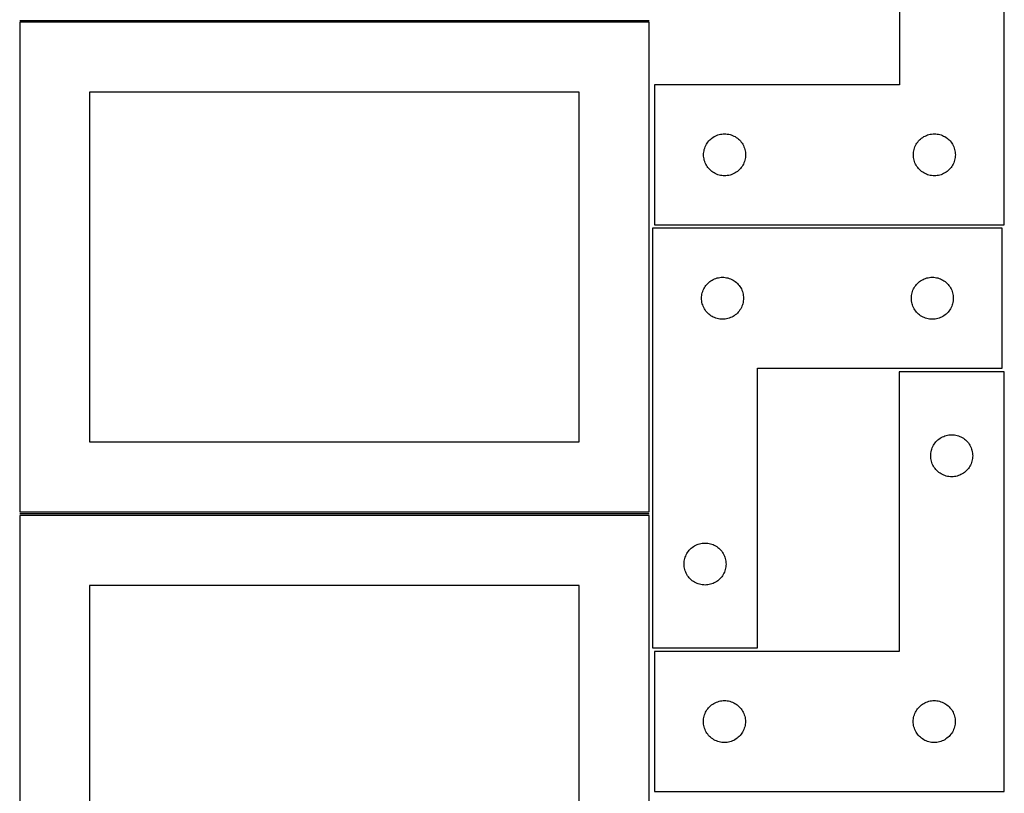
# Model space of a CAD drawing. Header units: millimetres. Extents: x 7 to 1243, y 7 to 2493.
# Tile 5 of 17: x 821 to 1243, y 732 to 1064. Entities that reach past the tile are written whole.
import ezdxf

# ---------------------------------------------------------------- set-up
doc = ezdxf.new("R2010")
doc.units = ezdxf.units.MM
doc.layers.add('COMMON', color=5, linetype='CONTINUOUS', true_color=0x0000ff)
doc.layers.add('CUT', color=7, linetype='CONTINUOUS', true_color=0x000000)

msp = doc.modelspace()

# ---------------------------------------------------------------- linework, layer by layer
at = {"layer": 'COMMON'}
for p, q in [((821.08374, 1063.312899), (1091.08374, 1063.312899)), ((821.08374, 851.812898), (1091.08374, 851.812898))]:
    msp.add_line(p, q, dxfattribs=at)
at = {"layer": 'CUT'}
for p, q in [((1198.487509, 1155.719515), (1198.487509, 1035.719515)), ((1243.487509, 975.719515), (1243.487509, 1155.719515)), ((1091.08374, 1062.562899), (821.08374, 1062.562899)), ((821.08374, 1062.562899), (821.08374, 852.562899)), ((1091.08374, 852.562899), (1091.08374, 1062.562899)), ((1198.487509, 1035.719515), (1093.487509, 1035.719515)), ((1093.487509, 1035.719515), (1093.487509, 975.719515)), ((1061.08374, 1032.562899), (851.08374, 1032.562899)), ((851.08374, 1032.562899), (851.08374, 882.562899)), ((1061.08374, 882.562899), (1061.08374, 1032.562899)), ((1118.987509, 1013.513743), (1119.506911, 1013.791369)), ((1119.506911, 1013.791369), (1120.043358, 1014.03443)), ((1120.043358, 1014.03443), (1120.594554, 1014.241886)), ((1120.594554, 1014.241886), (1121.158138, 1014.412847)), ((1121.158138, 1014.412847), (1121.731696, 1014.546582)), ((1121.731696, 1014.546582), (1122.312773, 1014.642518)), ((1122.312773, 1014.642518), (1122.898881, 1014.700245)), ((1122.898881, 1014.700245), (1123.487509, 1014.719515)), ((1123.487509, 1014.719515), (1124.076137, 1014.700245)), ((1124.076137, 1014.700245), (1124.662245, 1014.642518)), ((1124.662245, 1014.642518), (1125.243322, 1014.546582)), ((1125.243322, 1014.546582), (1125.81688, 1014.412847)), ((1125.81688, 1014.412847), (1126.380464, 1014.241886)), ((1126.380464, 1014.241886), (1126.93166, 1014.03443)), ((1126.93166, 1014.03443), (1127.468107, 1013.791369)), ((1127.468107, 1013.791369), (1127.987509, 1013.513743)), ((1208.987509, 1013.513743), (1209.506911, 1013.791369)), ((1209.506911, 1013.791369), (1210.043358, 1014.03443)), ((1210.043358, 1014.03443), (1210.594554, 1014.241886)), ((1210.594554, 1014.241886), (1211.158138, 1014.412847)), ((1211.158138, 1014.412847), (1211.731696, 1014.546582)), ((1211.731696, 1014.546582), (1212.312773, 1014.642518)), ((1212.312773, 1014.642518), (1212.898881, 1014.700245)), ((1212.898881, 1014.700245), (1213.487509, 1014.719515)), ((1213.487509, 1014.719515), (1214.076137, 1014.700245)), ((1214.076137, 1014.700245), (1214.662245, 1014.642518)), ((1214.662245, 1014.642518), (1215.243322, 1014.546582)), ((1215.243322, 1014.546582), (1215.81688, 1014.412847)), ((1215.81688, 1014.412847), (1216.380464, 1014.241886)), ((1216.380464, 1014.241886), (1216.93166, 1014.03443)), ((1216.93166, 1014.03443), (1217.468107, 1013.791369)), ((1217.468107, 1013.791369), (1217.987509, 1013.513743)), ((1115.172593, 1009.163665), (1115.415654, 1009.700113)), ((1115.415654, 1009.700113), (1115.69328, 1010.219515)), ((1115.69328, 1010.219515), (1116.004283, 1010.719647)), ((1116.004283, 1010.719647), (1116.347329, 1011.198367)), ((1116.347329, 1011.198367), (1116.720951, 1011.653627)), ((1116.720951, 1011.653627), (1117.123548, 1012.083476)), ((1117.123548, 1012.083476), (1117.553397, 1012.486073)), ((1117.553397, 1012.486073), (1118.008656, 1012.859695)), ((1118.008656, 1012.859695), (1118.487377, 1013.202741)), ((1118.487377, 1013.202741), (1118.987509, 1013.513743)), ((1127.987509, 1013.513743), (1128.487641, 1013.202741)), ((1128.487641, 1013.202741), (1128.966362, 1012.859695)), ((1128.966362, 1012.859695), (1129.421621, 1012.486073)), ((1129.421621, 1012.486073), (1129.85147, 1012.083476)), ((1129.85147, 1012.083476), (1130.254067, 1011.653627)), ((1130.254067, 1011.653627), (1130.627689, 1011.198367)), ((1130.627689, 1011.198367), (1130.970736, 1010.719647)), ((1130.970736, 1010.719647), (1131.281738, 1010.219515)), ((1131.281738, 1010.219515), (1131.559364, 1009.700113)), ((1131.559364, 1009.700113), (1131.802425, 1009.163665)), ((1205.172593, 1009.163665), (1205.415654, 1009.700113)), ((1205.415654, 1009.700113), (1205.69328, 1010.219515)), ((1205.69328, 1010.219515), (1206.004283, 1010.719647)), ((1206.004283, 1010.719647), (1206.347329, 1011.198367)), ((1206.347329, 1011.198367), (1206.720951, 1011.653627)), ((1206.720951, 1011.653627), (1207.123548, 1012.083476)), ((1207.123548, 1012.083476), (1207.553397, 1012.486073)), ((1207.553397, 1012.486073), (1208.008656, 1012.859695)), ((1208.008656, 1012.859695), (1208.487377, 1013.202741)), ((1208.487377, 1013.202741), (1208.987509, 1013.513743)), ((1217.987509, 1013.513743), (1218.487641, 1013.202741)), ((1218.487641, 1013.202741), (1218.966362, 1012.859695)), ((1218.966362, 1012.859695), (1219.421621, 1012.486073)), ((1219.421621, 1012.486073), (1219.85147, 1012.083476)), ((1219.85147, 1012.083476), (1220.254067, 1011.653627)), ((1220.254067, 1011.653627), (1220.627689, 1011.198367)), ((1220.627689, 1011.198367), (1220.970736, 1010.719647)), ((1220.970736, 1010.719647), (1221.281738, 1010.219515)), ((1221.281738, 1010.219515), (1221.559364, 1009.700113)), ((1221.559364, 1009.700113), (1221.802425, 1009.163665)), ((1114.487509, 1005.719515), (1114.506779, 1006.308143)), ((1114.506779, 1005.130886), (1114.487509, 1005.719515)), ((1114.506779, 1006.308143), (1114.564505, 1006.89425)), ((1114.564505, 1006.89425), (1114.660442, 1007.475327)), ((1114.660442, 1007.475327), (1114.794177, 1008.048886)), ((1114.794177, 1008.048886), (1114.965138, 1008.61247)), ((1114.965138, 1008.61247), (1115.172593, 1009.163665)), ((1131.802425, 1009.163665), (1132.00988, 1008.61247)), ((1132.00988, 1008.61247), (1132.180842, 1008.048886)), ((1132.180842, 1008.048886), (1132.314577, 1007.475327)), ((1132.314577, 1007.475327), (1132.410513, 1006.89425)), ((1132.410513, 1006.89425), (1132.468239, 1006.308143)), ((1132.468239, 1006.308143), (1132.487509, 1005.719515)), ((1132.487509, 1005.719515), (1132.468239, 1005.130886)), ((1204.487509, 1005.719515), (1204.506779, 1006.308143)), ((1204.506779, 1005.130886), (1204.487509, 1005.719515)), ((1204.506779, 1006.308143), (1204.564505, 1006.89425)), ((1204.564505, 1006.89425), (1204.660442, 1007.475327)), ((1204.660442, 1007.475327), (1204.794177, 1008.048886)), ((1204.794177, 1008.048886), (1204.965138, 1008.61247)), ((1204.965138, 1008.61247), (1205.172593, 1009.163665)), ((1221.802425, 1009.163665), (1222.00988, 1008.61247)), ((1222.00988, 1008.61247), (1222.180842, 1008.048886)), ((1222.180842, 1008.048886), (1222.314577, 1007.475327)), ((1222.314577, 1007.475327), (1222.410513, 1006.89425)), ((1222.410513, 1006.89425), (1222.468239, 1006.308143)), ((1222.468239, 1006.308143), (1222.487509, 1005.719515)), ((1222.487509, 1005.719515), (1222.468239, 1005.130886)), ((1114.564505, 1004.544779), (1114.506779, 1005.130886)), ((1114.660442, 1003.963702), (1114.564505, 1004.544779)), ((1114.794177, 1003.390143), (1114.660442, 1003.963702)), ((1114.965138, 1002.826559), (1114.794177, 1003.390143)), ((1115.172593, 1002.275364), (1114.965138, 1002.826559)), ((1115.415654, 1001.738916), (1115.172593, 1002.275364)), ((1115.69328, 1001.219515), (1115.415654, 1001.738916)), ((1116.004283, 1000.719382), (1115.69328, 1001.219515)), ((1131.281738, 1001.219515), (1130.970736, 1000.719382)), ((1131.559364, 1001.738916), (1131.281738, 1001.219515)), ((1131.802425, 1002.275364), (1131.559364, 1001.738916)), ((1132.00988, 1002.826559), (1131.802425, 1002.275364)), ((1132.180842, 1003.390143), (1132.00988, 1002.826559)), ((1132.314577, 1003.963702), (1132.180842, 1003.390143)), ((1132.410513, 1004.544779), (1132.314577, 1003.963702)), ((1132.468239, 1005.130886), (1132.410513, 1004.544779)), ((1204.564505, 1004.544779), (1204.506779, 1005.130886)), ((1204.660442, 1003.963702), (1204.564505, 1004.544779)), ((1204.794177, 1003.390143), (1204.660442, 1003.963702)), ((1204.965138, 1002.826559), (1204.794177, 1003.390143)), ((1205.172593, 1002.275364), (1204.965138, 1002.826559)), ((1205.415654, 1001.738916), (1205.172593, 1002.275364)), ((1205.69328, 1001.219515), (1205.415654, 1001.738916)), ((1206.004283, 1000.719382), (1205.69328, 1001.219515)), ((1221.281738, 1001.219515), (1220.970736, 1000.719382)), ((1221.559364, 1001.738916), (1221.281738, 1001.219515)), ((1221.802425, 1002.275364), (1221.559364, 1001.738916)), ((1222.00988, 1002.826559), (1221.802425, 1002.275364)), ((1222.180842, 1003.390143), (1222.00988, 1002.826559)), ((1222.314577, 1003.963702), (1222.180842, 1003.390143)), ((1222.410513, 1004.544779), (1222.314577, 1003.963702)), ((1222.468239, 1005.130886), (1222.410513, 1004.544779)), ((1116.347329, 1000.240662), (1116.004283, 1000.719382)), ((1116.720951, 999.785402), (1116.347329, 1000.240662)), ((1117.123548, 999.355554), (1116.720951, 999.785402)), ((1117.553397, 998.952956), (1117.123548, 999.355554)), ((1118.008656, 998.579334), (1117.553397, 998.952956)), ((1118.487377, 998.236288), (1118.008656, 998.579334)), ((1118.987509, 997.925286), (1118.487377, 998.236288)), ((1119.506911, 997.64766), (1118.987509, 997.925286)), ((1120.043358, 997.404599), (1119.506911, 997.64766)), ((1120.594554, 997.197143), (1120.043358, 997.404599)), ((1121.158138, 997.026182), (1120.594554, 997.197143)), ((1121.731696, 996.892447), (1121.158138, 997.026182)), ((1122.312773, 996.796511), (1121.731696, 996.892447)), ((1125.243322, 996.892447), (1124.662245, 996.796511)), ((1125.81688, 997.026182), (1125.243322, 996.892447)), ((1126.380464, 997.197143), (1125.81688, 997.026182)), ((1126.93166, 997.404599), (1126.380464, 997.197143)), ((1127.468107, 997.64766), (1126.93166, 997.404599)), ((1127.987509, 997.925286), (1127.468107, 997.64766)), ((1128.487641, 998.236288), (1127.987509, 997.925286)), ((1128.966362, 998.579334), (1128.487641, 998.236288)), ((1129.421621, 998.952956), (1128.966362, 998.579334)), ((1129.85147, 999.355554), (1129.421621, 998.952956)), ((1130.254067, 999.785402), (1129.85147, 999.355554)), ((1130.627689, 1000.240662), (1130.254067, 999.785402)), ((1130.970736, 1000.719382), (1130.627689, 1000.240662)), ((1206.347329, 1000.240662), (1206.004283, 1000.719382)), ((1206.720951, 999.785402), (1206.347329, 1000.240662)), ((1207.123548, 999.355554), (1206.720951, 999.785402)), ((1207.553397, 998.952956), (1207.123548, 999.355554)), ((1208.008656, 998.579334), (1207.553397, 998.952956)), ((1208.487377, 998.236288), (1208.008656, 998.579334)), ((1208.987509, 997.925286), (1208.487377, 998.236288)), ((1209.506911, 997.64766), (1208.987509, 997.925286)), ((1210.043358, 997.404599), (1209.506911, 997.64766)), ((1210.594554, 997.197143), (1210.043358, 997.404599)), ((1211.158138, 997.026182), (1210.594554, 997.197143)), ((1211.731696, 996.892447), (1211.158138, 997.026182)), ((1212.312773, 996.796511), (1211.731696, 996.892447)), ((1215.243322, 996.892447), (1214.662245, 996.796511)), ((1215.81688, 997.026182), (1215.243322, 996.892447)), ((1216.380464, 997.197143), (1215.81688, 997.026182)), ((1216.93166, 997.404599), (1216.380464, 997.197143)), ((1217.468107, 997.64766), (1216.93166, 997.404599)), ((1217.987509, 997.925286), (1217.468107, 997.64766)), ((1218.487641, 998.236288), (1217.987509, 997.925286)), ((1218.966362, 998.579334), (1218.487641, 998.236288)), ((1219.421621, 998.952956), (1218.966362, 998.579334)), ((1219.85147, 999.355554), (1219.421621, 998.952956)), ((1220.254067, 999.785402), (1219.85147, 999.355554)), ((1220.627689, 1000.240662), (1220.254067, 999.785402)), ((1220.970736, 1000.719382), (1220.627689, 1000.240662)), ((1122.898881, 996.738784), (1122.312773, 996.796511)), ((1123.487509, 996.719515), (1122.898881, 996.738784)), ((1124.076137, 996.738784), (1123.487509, 996.719515)), ((1124.662245, 996.796511), (1124.076137, 996.738784)), ((1212.898881, 996.738784), (1212.312773, 996.796511)), ((1213.487509, 996.719515), (1212.898881, 996.738784)), ((1214.076137, 996.738784), (1213.487509, 996.719515)), ((1214.662245, 996.796511), (1214.076137, 996.738784)), ((1092.604729, 974.198514), (1092.604729, 794.198514)), ((1242.604729, 974.198514), (1092.604729, 974.198514)), ((1093.487509, 975.719515), (1243.487509, 975.719515)), ((1242.604729, 914.198514), (1242.604729, 974.198514)), ((1115.838171, 950.132626), (1116.240768, 950.562475)), ((1116.240768, 950.562475), (1116.670617, 950.965072)), ((1116.670617, 950.965072), (1117.125876, 951.338694)), ((1117.125876, 951.338694), (1117.604597, 951.68174)), ((1117.604597, 951.68174), (1118.104729, 951.992742)), ((1118.104729, 951.992742), (1118.624131, 952.270368)), ((1118.624131, 952.270368), (1119.160578, 952.513429)), ((1119.160578, 952.513429), (1119.711774, 952.720885)), ((1119.711774, 952.720885), (1120.275358, 952.891846)), ((1120.275358, 952.891846), (1120.848916, 953.025581)), ((1120.848916, 953.025581), (1121.429993, 953.121517)), ((1121.429993, 953.121517), (1122.016101, 953.179244)), ((1122.016101, 953.179244), (1122.604729, 953.198514)), ((1122.604729, 953.198514), (1123.193357, 953.179244)), ((1123.193357, 953.179244), (1123.779465, 953.121517)), ((1123.779465, 953.121517), (1124.360542, 953.025581)), ((1124.360542, 953.025581), (1124.934101, 952.891846)), ((1124.934101, 952.891846), (1125.497684, 952.720885)), ((1125.497684, 952.720885), (1126.04888, 952.513429)), ((1126.04888, 952.513429), (1126.585327, 952.270368)), ((1126.585327, 952.270368), (1127.104729, 951.992742)), ((1127.104729, 951.992742), (1127.604861, 951.68174)), ((1127.604861, 951.68174), (1128.083582, 951.338694)), ((1128.083582, 951.338694), (1128.538841, 950.965072)), ((1128.538841, 950.965072), (1128.96869, 950.562475)), ((1128.96869, 950.562475), (1129.371287, 950.132626)), ((1205.838171, 950.132626), (1206.240768, 950.562475)), ((1206.240768, 950.562475), (1206.670617, 950.965072)), ((1206.670617, 950.965072), (1207.125876, 951.338694)), ((1207.125876, 951.338694), (1207.604597, 951.68174)), ((1207.604597, 951.68174), (1208.104729, 951.992742)), ((1208.104729, 951.992742), (1208.624131, 952.270368)), ((1208.624131, 952.270368), (1209.160578, 952.513429)), ((1209.160578, 952.513429), (1209.711774, 952.720885)), ((1209.711774, 952.720885), (1210.275358, 952.891846)), ((1210.275358, 952.891846), (1210.848916, 953.025581)), ((1210.848916, 953.025581), (1211.429993, 953.121517)), ((1211.429993, 953.121517), (1212.016101, 953.179244)), ((1212.016101, 953.179244), (1212.604729, 953.198514)), ((1212.604729, 953.198514), (1213.193357, 953.179244)), ((1213.193357, 953.179244), (1213.779465, 953.121517)), ((1213.779465, 953.121517), (1214.360542, 953.025581)), ((1214.360542, 953.025581), (1214.934101, 952.891846)), ((1214.934101, 952.891846), (1215.497684, 952.720885)), ((1215.497684, 952.720885), (1216.04888, 952.513429)), ((1216.04888, 952.513429), (1216.585327, 952.270368)), ((1216.585327, 952.270368), (1217.104729, 951.992742)), ((1217.104729, 951.992742), (1217.604861, 951.68174)), ((1217.604861, 951.68174), (1218.083582, 951.338694)), ((1218.083582, 951.338694), (1218.538841, 950.965072)), ((1218.538841, 950.965072), (1218.96869, 950.562475)), ((1218.96869, 950.562475), (1219.371287, 950.132626)), ((1113.777662, 945.954327), (1113.911397, 946.527885)), ((1113.911397, 946.527885), (1114.082358, 947.091469)), ((1114.082358, 947.091469), (1114.289813, 947.642665)), ((1114.289813, 947.642665), (1114.532874, 948.179112)), ((1114.532874, 948.179112), (1114.810501, 948.698514)), ((1114.810501, 948.698514), (1115.121503, 949.198646)), ((1115.121503, 949.198646), (1115.464549, 949.677366)), ((1115.464549, 949.677366), (1115.838171, 950.132626)), ((1129.371287, 950.132626), (1129.744909, 949.677366)), ((1129.744909, 949.677366), (1130.087956, 949.198646)), ((1130.087956, 949.198646), (1130.398958, 948.698514)), ((1130.398958, 948.698514), (1130.676584, 948.179112)), ((1130.676584, 948.179112), (1130.919645, 947.642665)), ((1130.919645, 947.642665), (1131.1271, 947.091469)), ((1131.1271, 947.091469), (1131.298062, 946.527885)), ((1131.298062, 946.527885), (1131.431797, 945.954327)), ((1203.777662, 945.954327), (1203.911397, 946.527885)), ((1203.911397, 946.527885), (1204.082358, 947.091469)), ((1204.082358, 947.091469), (1204.289813, 947.642665)), ((1204.289813, 947.642665), (1204.532874, 948.179112)), ((1204.532874, 948.179112), (1204.810501, 948.698514)), ((1204.810501, 948.698514), (1205.121503, 949.198646)), ((1205.121503, 949.198646), (1205.464549, 949.677366)), ((1205.464549, 949.677366), (1205.838171, 950.132626)), ((1219.371287, 950.132626), (1219.744909, 949.677366)), ((1219.744909, 949.677366), (1220.087956, 949.198646)), ((1220.087956, 949.198646), (1220.398958, 948.698514)), ((1220.398958, 948.698514), (1220.676584, 948.179112)), ((1220.676584, 948.179112), (1220.919645, 947.642665)), ((1220.919645, 947.642665), (1221.1271, 947.091469)), ((1221.1271, 947.091469), (1221.298062, 946.527885)), ((1221.298062, 946.527885), (1221.431797, 945.954327)), ((1113.604729, 944.198514), (1113.623999, 944.787142)), ((1113.623999, 943.609885), (1113.604729, 944.198514)), ((1113.623999, 944.787142), (1113.681725, 945.373249)), ((1113.681725, 943.023778), (1113.623999, 943.609885)), ((1113.681725, 945.373249), (1113.777662, 945.954327)), ((1113.777662, 942.442701), (1113.681725, 943.023778)), ((1113.911397, 941.869142), (1113.777662, 942.442701)), ((1131.431797, 942.442701), (1131.298062, 941.869142)), ((1131.431797, 945.954327), (1131.527733, 945.373249)), ((1131.527733, 943.023778), (1131.431797, 942.442701)), ((1131.527733, 945.373249), (1131.585459, 944.787142)), ((1131.585459, 943.609885), (1131.527733, 943.023778)), ((1131.585459, 944.787142), (1131.604729, 944.198514)), ((1131.604729, 944.198514), (1131.585459, 943.609885)), ((1203.604729, 944.198514), (1203.623999, 944.787142)), ((1203.623999, 943.609885), (1203.604729, 944.198514)), ((1203.623999, 944.787142), (1203.681725, 945.373249)), ((1203.681725, 943.023778), (1203.623999, 943.609885)), ((1203.681725, 945.373249), (1203.777662, 945.954327)), ((1203.777662, 942.442701), (1203.681725, 943.023778)), ((1203.911397, 941.869142), (1203.777662, 942.442701)), ((1221.431797, 942.442701), (1221.298062, 941.869142)), ((1221.431797, 945.954327), (1221.527733, 945.373249)), ((1221.527733, 943.023778), (1221.431797, 942.442701)), ((1221.527733, 945.373249), (1221.585459, 944.787142)), ((1221.585459, 943.609885), (1221.527733, 943.023778)), ((1221.585459, 944.787142), (1221.604729, 944.198514)), ((1221.604729, 944.198514), (1221.585459, 943.609885)), ((1114.082358, 941.305558), (1113.911397, 941.869142)), ((1114.289813, 940.754363), (1114.082358, 941.305558)), ((1114.532874, 940.217915), (1114.289813, 940.754363)), ((1114.810501, 939.698514), (1114.532874, 940.217915)), ((1115.121503, 939.198382), (1114.810501, 939.698514)), ((1115.464549, 938.719661), (1115.121503, 939.198382)), ((1115.838171, 938.264401), (1115.464549, 938.719661)), ((1116.240768, 937.834553), (1115.838171, 938.264401)), ((1116.670617, 937.431955), (1116.240768, 937.834553)), ((1128.96869, 937.834553), (1128.538841, 937.431955)), ((1129.371287, 938.264401), (1128.96869, 937.834553)), ((1129.744909, 938.719661), (1129.371287, 938.264401)), ((1130.087956, 939.198382), (1129.744909, 938.719661)), ((1130.398958, 939.698514), (1130.087956, 939.198382)), ((1130.676584, 940.217915), (1130.398958, 939.698514)), ((1130.919645, 940.754363), (1130.676584, 940.217915)), ((1131.1271, 941.305558), (1130.919645, 940.754363)), ((1131.298062, 941.869142), (1131.1271, 941.305558)), ((1204.082358, 941.305558), (1203.911397, 941.869142)), ((1204.289813, 940.754363), (1204.082358, 941.305558)), ((1204.532874, 940.217915), (1204.289813, 940.754363)), ((1204.810501, 939.698514), (1204.532874, 940.217915)), ((1205.121503, 939.198382), (1204.810501, 939.698514)), ((1205.464549, 938.719661), (1205.121503, 939.198382)), ((1205.838171, 938.264401), (1205.464549, 938.719661)), ((1206.240768, 937.834553), (1205.838171, 938.264401)), ((1206.670617, 937.431955), (1206.240768, 937.834553)), ((1218.96869, 937.834553), (1218.538841, 937.431955)), ((1219.371287, 938.264401), (1218.96869, 937.834553)), ((1219.744909, 938.719661), (1219.371287, 938.264401)), ((1220.087956, 939.198382), (1219.744909, 938.719661)), ((1220.398958, 939.698514), (1220.087956, 939.198382)), ((1220.676584, 940.217915), (1220.398958, 939.698514)), ((1220.919645, 940.754363), (1220.676584, 940.217915)), ((1221.1271, 941.305558), (1220.919645, 940.754363)), ((1221.298062, 941.869142), (1221.1271, 941.305558)), ((1117.125876, 937.058334), (1116.670617, 937.431955)), ((1117.604597, 936.715287), (1117.125876, 937.058334)), ((1118.104729, 936.404285), (1117.604597, 936.715287)), ((1118.624131, 936.126659), (1118.104729, 936.404285)), ((1119.160578, 935.883598), (1118.624131, 936.126659)), ((1119.711774, 935.676142), (1119.160578, 935.883598)), ((1120.275358, 935.505181), (1119.711774, 935.676142)), ((1120.848916, 935.371446), (1120.275358, 935.505181)), ((1121.429993, 935.27551), (1120.848916, 935.371446)), ((1122.016101, 935.217783), (1121.429993, 935.27551)), ((1122.604729, 935.198514), (1122.016101, 935.217783)), ((1123.193357, 935.217783), (1122.604729, 935.198514)), ((1123.779465, 935.27551), (1123.193357, 935.217783)), ((1124.360542, 935.371446), (1123.779465, 935.27551)), ((1124.934101, 935.505181), (1124.360542, 935.371446)), ((1125.497684, 935.676142), (1124.934101, 935.505181)), ((1126.04888, 935.883598), (1125.497684, 935.676142)), ((1126.585327, 936.126659), (1126.04888, 935.883598)), ((1127.104729, 936.404285), (1126.585327, 936.126659)), ((1127.604861, 936.715287), (1127.104729, 936.404285)), ((1128.083582, 937.058334), (1127.604861, 936.715287)), ((1128.538841, 937.431955), (1128.083582, 937.058334)), ((1207.125876, 937.058334), (1206.670617, 937.431955)), ((1207.604597, 936.715287), (1207.125876, 937.058334)), ((1208.104729, 936.404285), (1207.604597, 936.715287)), ((1208.624131, 936.126659), (1208.104729, 936.404285)), ((1209.160578, 935.883598), (1208.624131, 936.126659)), ((1209.711774, 935.676142), (1209.160578, 935.883598)), ((1210.275358, 935.505181), (1209.711774, 935.676142)), ((1210.848916, 935.371446), (1210.275358, 935.505181)), ((1211.429993, 935.27551), (1210.848916, 935.371446)), ((1212.016101, 935.217783), (1211.429993, 935.27551)), ((1212.604729, 935.198514), (1212.016101, 935.217783)), ((1213.193357, 935.217783), (1212.604729, 935.198514)), ((1213.779465, 935.27551), (1213.193357, 935.217783)), ((1214.360542, 935.371446), (1213.779465, 935.27551)), ((1214.934101, 935.505181), (1214.360542, 935.371446)), ((1215.497684, 935.676142), (1214.934101, 935.505181)), ((1216.04888, 935.883598), (1215.497684, 935.676142)), ((1216.585327, 936.126659), (1216.04888, 935.883598)), ((1217.104729, 936.404285), (1216.585327, 936.126659)), ((1217.604861, 936.715287), (1217.104729, 936.404285)), ((1218.083582, 937.058334), (1217.604861, 936.715287)), ((1218.538841, 937.431955), (1218.083582, 937.058334)), ((1137.604729, 794.198514), (1137.604729, 914.198514)), ((1137.604729, 914.198514), (1242.604729, 914.198514)), ((1243.42132, 912.641329), (1198.42132, 912.641329)), ((1198.42132, 912.641329), (1198.42132, 792.641329)), ((1243.42132, 732.641329), (1243.42132, 912.641329)), ((1214.154762, 882.575441), (1214.557359, 883.00529)), ((1214.557359, 883.00529), (1214.987208, 883.407887)), ((1214.987208, 883.407887), (1215.442467, 883.781509)), ((1215.442467, 883.781509), (1215.921188, 884.124555)), ((1215.921188, 884.124555), (1216.42132, 884.435557)), ((1216.42132, 884.435557), (1216.940722, 884.713183)), ((1216.940722, 884.713183), (1217.477169, 884.956244)), ((1217.477169, 884.956244), (1218.028365, 885.1637)), ((1218.028365, 885.1637), (1218.591949, 885.334661)), ((1218.591949, 885.334661), (1219.165507, 885.468396)), ((1219.165507, 885.468396), (1219.746585, 885.564332)), ((1219.746585, 885.564332), (1220.332692, 885.622059)), ((1220.332692, 885.622059), (1220.92132, 885.641329)), ((1220.92132, 885.641329), (1221.509948, 885.622059)), ((1221.509948, 885.622059), (1222.096056, 885.564332)), ((1222.096056, 885.564332), (1222.677133, 885.468396)), ((1222.677133, 885.468396), (1223.250692, 885.334661)), ((1223.250692, 885.334661), (1223.814275, 885.1637)), ((1223.814275, 885.1637), (1224.365471, 884.956244)), ((1224.365471, 884.956244), (1224.901918, 884.713183)), ((1224.901918, 884.713183), (1225.42132, 884.435557)), ((1225.42132, 884.435557), (1225.921452, 884.124555)), ((1225.921452, 884.124555), (1226.400173, 883.781509)), ((1226.400173, 883.781509), (1226.855433, 883.407887)), ((1226.855433, 883.407887), (1227.285281, 883.00529)), ((1227.285281, 883.00529), (1227.687879, 882.575441)), ((851.08374, 882.562899), (1061.08374, 882.562899)), ((1212.094253, 878.397141), (1212.227988, 878.9707)), ((1212.227988, 878.9707), (1212.398949, 879.534284)), ((1212.398949, 879.534284), (1212.606404, 880.085479)), ((1212.606404, 880.085479), (1212.849466, 880.621927)), ((1212.849466, 880.621927), (1213.127092, 881.141329)), ((1213.127092, 881.141329), (1213.438094, 881.641461)), ((1213.438094, 881.641461), (1213.78114, 882.120181)), ((1213.78114, 882.120181), (1214.154762, 882.575441)), ((1227.687879, 882.575441), (1228.0615, 882.120181)), ((1228.0615, 882.120181), (1228.404547, 881.641461)), ((1228.404547, 881.641461), (1228.715549, 881.141329)), ((1228.715549, 881.141329), (1228.993175, 880.621927)), ((1228.993175, 880.621927), (1229.236236, 880.085479)), ((1229.236236, 880.085479), (1229.443691, 879.534284)), ((1229.443691, 879.534284), (1229.614653, 878.9707)), ((1229.614653, 878.9707), (1229.748388, 878.397141)), ((1211.92132, 876.641329), (1211.94059, 877.229957)), ((1211.94059, 876.0527), (1211.92132, 876.641329)), ((1211.94059, 877.229957), (1211.998317, 877.816064)), ((1211.998317, 875.466593), (1211.94059, 876.0527)), ((1211.998317, 877.816064), (1212.094253, 878.397141)), ((1212.094253, 874.885516), (1211.998317, 875.466593)), ((1212.227988, 874.311957), (1212.094253, 874.885516)), ((1229.748388, 874.885516), (1229.614653, 874.311957)), ((1229.748388, 878.397141), (1229.844324, 877.816064)), ((1229.844324, 875.466593), (1229.748388, 874.885516)), ((1229.844324, 877.816064), (1229.902051, 877.229957)), ((1229.902051, 876.0527), (1229.844324, 875.466593)), ((1229.902051, 877.229957), (1229.92132, 876.641329)), ((1229.92132, 876.641329), (1229.902051, 876.0527)), ((1212.398949, 873.748373), (1212.227988, 874.311957)), ((1212.606404, 873.197178), (1212.398949, 873.748373)), ((1212.849466, 872.66073), (1212.606404, 873.197178)), ((1213.127092, 872.141329), (1212.849466, 872.66073)), ((1213.438094, 871.641196), (1213.127092, 872.141329)), ((1213.78114, 871.162476), (1213.438094, 871.641196)), ((1214.154762, 870.707216), (1213.78114, 871.162476)), ((1214.557359, 870.277367), (1214.154762, 870.707216)), ((1214.987208, 869.87477), (1214.557359, 870.277367)), ((1227.285281, 870.277367), (1226.855433, 869.87477)), ((1227.687879, 870.707216), (1227.285281, 870.277367)), ((1228.0615, 871.162476), (1227.687879, 870.707216)), ((1228.404547, 871.641196), (1228.0615, 871.162476)), ((1228.715549, 872.141329), (1228.404547, 871.641196)), ((1228.993175, 872.66073), (1228.715549, 872.141329)), ((1229.236236, 873.197178), (1228.993175, 872.66073)), ((1229.443691, 873.748373), (1229.236236, 873.197178)), ((1229.614653, 874.311957), (1229.443691, 873.748373)), ((1215.442467, 869.501148), (1214.987208, 869.87477)), ((1215.921188, 869.158102), (1215.442467, 869.501148)), ((1216.42132, 868.8471), (1215.921188, 869.158102)), ((1216.940722, 868.569474), (1216.42132, 868.8471)), ((1217.477169, 868.326413), (1216.940722, 868.569474)), ((1218.028365, 868.118957), (1217.477169, 868.326413)), ((1218.591949, 867.947996), (1218.028365, 868.118957)), ((1219.165507, 867.814261), (1218.591949, 867.947996)), ((1219.746585, 867.718325), (1219.165507, 867.814261)), ((1220.332692, 867.660598), (1219.746585, 867.718325)), ((1220.92132, 867.641329), (1220.332692, 867.660598)), ((1221.509948, 867.660598), (1220.92132, 867.641329)), ((1222.096056, 867.718325), (1221.509948, 867.660598)), ((1222.677133, 867.814261), (1222.096056, 867.718325)), ((1223.250692, 867.947996), (1222.677133, 867.814261)), ((1223.814275, 868.118957), (1223.250692, 867.947996)), ((1224.365471, 868.326413), (1223.814275, 868.118957)), ((1224.901918, 868.569474), (1224.365471, 868.326413)), ((1225.42132, 868.8471), (1224.901918, 868.569474)), ((1225.921452, 869.158102), (1225.42132, 868.8471)), ((1226.400173, 869.501148), (1225.921452, 869.158102)), ((1226.855433, 869.87477), (1226.400173, 869.501148)), ((821.08374, 852.562899), (1091.08374, 852.562899)), ((1091.08374, 851.062898), (821.08374, 851.062898)), ((821.08374, 851.062898), (821.08374, 641.062898)), ((1091.08374, 641.062898), (1091.08374, 851.062898)), ((1108.338171, 836.132626), (1108.740768, 836.562475)), ((1108.740768, 836.562475), (1109.170617, 836.965072)), ((1109.170617, 836.965072), (1109.625876, 837.338694)), ((1109.625876, 837.338694), (1110.104597, 837.68174)), ((1110.104597, 837.68174), (1110.604729, 837.992742)), ((1110.604729, 837.992742), (1111.124131, 838.270368)), ((1111.124131, 838.270368), (1111.660578, 838.513429)), ((1111.660578, 838.513429), (1112.211774, 838.720885)), ((1112.211774, 838.720885), (1112.775358, 838.891846)), ((1112.775358, 838.891846), (1113.348916, 839.025581)), ((1113.348916, 839.025581), (1113.929993, 839.121517)), ((1113.929993, 839.121517), (1114.516101, 839.179244)), ((1114.516101, 839.179244), (1115.104729, 839.198514)), ((1115.104729, 839.198514), (1115.693357, 839.179244)), ((1115.693357, 839.179244), (1116.279465, 839.121517)), ((1116.279465, 839.121517), (1116.860542, 839.025581)), ((1116.860542, 839.025581), (1117.434101, 838.891846)), ((1117.434101, 838.891846), (1117.997684, 838.720885)), ((1117.997684, 838.720885), (1118.54888, 838.513429)), ((1118.54888, 838.513429), (1119.085327, 838.270368)), ((1119.085327, 838.270368), (1119.604729, 837.992742)), ((1119.604729, 837.992742), (1120.104861, 837.68174)), ((1120.104861, 837.68174), (1120.583582, 837.338694)), ((1120.583582, 837.338694), (1121.038841, 836.965072)), ((1121.038841, 836.965072), (1121.46869, 836.562475)), ((1121.46869, 836.562475), (1121.871287, 836.132626)), ((1106.277662, 831.954327), (1106.411397, 832.527885)), ((1106.411397, 832.527885), (1106.582358, 833.091469)), ((1106.582358, 833.091469), (1106.789813, 833.642665)), ((1106.789813, 833.642665), (1107.032874, 834.179112)), ((1107.032874, 834.179112), (1107.310501, 834.698514)), ((1107.310501, 834.698514), (1107.621503, 835.198646)), ((1107.621503, 835.198646), (1107.964549, 835.677366)), ((1107.964549, 835.677366), (1108.338171, 836.132626)), ((1121.871287, 836.132626), (1122.244909, 835.677366)), ((1122.244909, 835.677366), (1122.587956, 835.198646)), ((1122.587956, 835.198646), (1122.898958, 834.698514)), ((1122.898958, 834.698514), (1123.176584, 834.179112)), ((1123.176584, 834.179112), (1123.419645, 833.642665)), ((1123.419645, 833.642665), (1123.6271, 833.091469)), ((1123.6271, 833.091469), (1123.798062, 832.527885)), ((1123.798062, 832.527885), (1123.931797, 831.954327)), ((1106.104729, 830.198514), (1106.123999, 830.787142)), ((1106.123999, 829.609885), (1106.104729, 830.198514)), ((1106.123999, 830.787142), (1106.181725, 831.373249)), ((1106.181725, 829.023778), (1106.123999, 829.609885)), ((1106.181725, 831.373249), (1106.277662, 831.954327)), ((1106.277662, 828.442701), (1106.181725, 829.023778)), ((1106.411397, 827.869142), (1106.277662, 828.442701)), ((1123.931797, 828.442701), (1123.798062, 827.869142)), ((1123.931797, 831.954327), (1124.027733, 831.373249)), ((1124.027733, 829.023778), (1123.931797, 828.442701)), ((1124.027733, 831.373249), (1124.085459, 830.787142)), ((1124.085459, 829.609885), (1124.027733, 829.023778)), ((1124.085459, 830.787142), (1124.104729, 830.198514)), ((1124.104729, 830.198514), (1124.085459, 829.609885)), ((1106.582358, 827.305558), (1106.411397, 827.869142)), ((1106.789813, 826.754363), (1106.582358, 827.305558)), ((1107.032874, 826.217915), (1106.789813, 826.754363)), ((1107.310501, 825.698514), (1107.032874, 826.217915)), ((1107.621503, 825.198382), (1107.310501, 825.698514)), ((1107.964549, 824.719661), (1107.621503, 825.198382)), ((1108.338171, 824.264401), (1107.964549, 824.719661)), ((1108.740768, 823.834553), (1108.338171, 824.264401)), ((1109.170617, 823.431955), (1108.740768, 823.834553)), ((1121.46869, 823.834553), (1121.038841, 823.431955)), ((1121.871287, 824.264401), (1121.46869, 823.834553)), ((1122.244909, 824.719661), (1121.871287, 824.264401)), ((1122.587956, 825.198382), (1122.244909, 824.719661)), ((1122.898958, 825.698514), (1122.587956, 825.198382)), ((1123.176584, 826.217915), (1122.898958, 825.698514)), ((1123.419645, 826.754363), (1123.176584, 826.217915)), ((1123.6271, 827.305558), (1123.419645, 826.754363)), ((1123.798062, 827.869142), (1123.6271, 827.305558)), ((1061.08374, 821.062898), (851.08374, 821.062898)), ((851.08374, 821.062898), (851.08374, 671.062898)), ((1061.08374, 671.062898), (1061.08374, 821.062898)), ((1109.625876, 823.058334), (1109.170617, 823.431955)), ((1110.104597, 822.715287), (1109.625876, 823.058334)), ((1110.604729, 822.404285), (1110.104597, 822.715287)), ((1111.124131, 822.126659), (1110.604729, 822.404285)), ((1111.660578, 821.883598), (1111.124131, 822.126659)), ((1112.211774, 821.676142), (1111.660578, 821.883598)), ((1112.775358, 821.505181), (1112.211774, 821.676142)), ((1113.348916, 821.371446), (1112.775358, 821.505181)), ((1113.929993, 821.27551), (1113.348916, 821.371446)), ((1114.516101, 821.217783), (1113.929993, 821.27551)), ((1115.104729, 821.198514), (1114.516101, 821.217783)), ((1115.693357, 821.217783), (1115.104729, 821.198514)), ((1116.279465, 821.27551), (1115.693357, 821.217783)), ((1116.860542, 821.371446), (1116.279465, 821.27551)), ((1117.434101, 821.505181), (1116.860542, 821.371446)), ((1117.997684, 821.676142), (1117.434101, 821.505181)), ((1118.54888, 821.883598), (1117.997684, 821.676142)), ((1119.085327, 822.126659), (1118.54888, 821.883598)), ((1119.604729, 822.404285), (1119.085327, 822.126659)), ((1120.104861, 822.715287), (1119.604729, 822.404285)), ((1120.583582, 823.058334), (1120.104861, 822.715287)), ((1121.038841, 823.431955), (1120.583582, 823.058334)), ((1092.604729, 794.198514), (1137.604729, 794.198514)), ((1198.42132, 792.641329), (1093.42132, 792.641329)), ((1093.42132, 792.641329), (1093.42132, 732.641329)), ((1116.654762, 768.575441), (1117.057359, 769.00529)), ((1117.057359, 769.00529), (1117.487208, 769.407887)), ((1117.487208, 769.407887), (1117.942467, 769.781509)), ((1117.942467, 769.781509), (1118.421188, 770.124555)), ((1118.421188, 770.124555), (1118.92132, 770.435557)), ((1118.92132, 770.435557), (1119.440722, 770.713183)), ((1119.440722, 770.713183), (1119.977169, 770.956244)), ((1119.977169, 770.956244), (1120.528365, 771.1637)), ((1120.528365, 771.1637), (1121.091949, 771.334661)), ((1121.091949, 771.334661), (1121.665507, 771.468396)), ((1121.665507, 771.468396), (1122.246585, 771.564332)), ((1122.246585, 771.564332), (1122.832692, 771.622059)), ((1122.832692, 771.622059), (1123.42132, 771.641329)), ((1123.42132, 771.641329), (1124.009948, 771.622059)), ((1124.009948, 771.622059), (1124.596056, 771.564332)), ((1124.596056, 771.564332), (1125.177133, 771.468396)), ((1125.177133, 771.468396), (1125.750692, 771.334661)), ((1125.750692, 771.334661), (1126.314275, 771.1637)), ((1126.314275, 771.1637), (1126.865471, 770.956244)), ((1126.865471, 770.956244), (1127.401918, 770.713183)), ((1127.401918, 770.713183), (1127.92132, 770.435557)), ((1127.92132, 770.435557), (1128.421452, 770.124555)), ((1128.421452, 770.124555), (1128.900173, 769.781509)), ((1128.900173, 769.781509), (1129.355433, 769.407887)), ((1129.355433, 769.407887), (1129.785281, 769.00529)), ((1129.785281, 769.00529), (1130.187879, 768.575441)), ((1206.654762, 768.575441), (1207.057359, 769.00529)), ((1207.057359, 769.00529), (1207.487208, 769.407887)), ((1207.487208, 769.407887), (1207.942467, 769.781509)), ((1207.942467, 769.781509), (1208.421188, 770.124555)), ((1208.421188, 770.124555), (1208.92132, 770.435557)), ((1208.92132, 770.435557), (1209.440722, 770.713183)), ((1209.440722, 770.713183), (1209.977169, 770.956244)), ((1209.977169, 770.956244), (1210.528365, 771.1637)), ((1210.528365, 771.1637), (1211.091949, 771.334661)), ((1211.091949, 771.334661), (1211.665507, 771.468396)), ((1211.665507, 771.468396), (1212.246585, 771.564332)), ((1212.246585, 771.564332), (1212.832692, 771.622059)), ((1212.832692, 771.622059), (1213.42132, 771.641329)), ((1213.42132, 771.641329), (1214.009948, 771.622059)), ((1214.009948, 771.622059), (1214.596056, 771.564332)), ((1214.596056, 771.564332), (1215.177133, 771.468396)), ((1215.177133, 771.468396), (1215.750692, 771.334661)), ((1215.750692, 771.334661), (1216.314275, 771.1637)), ((1216.314275, 771.1637), (1216.865471, 770.956244)), ((1216.865471, 770.956244), (1217.401918, 770.713183)), ((1217.401918, 770.713183), (1217.92132, 770.435557)), ((1217.92132, 770.435557), (1218.421452, 770.124555)), ((1218.421452, 770.124555), (1218.900173, 769.781509)), ((1218.900173, 769.781509), (1219.355433, 769.407887)), ((1219.355433, 769.407887), (1219.785281, 769.00529)), ((1219.785281, 769.00529), (1220.187879, 768.575441)), ((1114.594253, 764.397141), (1114.727988, 764.9707)), ((1114.727988, 764.9707), (1114.898949, 765.534284)), ((1114.898949, 765.534284), (1115.106404, 766.085479)), ((1115.106404, 766.085479), (1115.349466, 766.621927)), ((1115.349466, 766.621927), (1115.627092, 767.141329)), ((1115.627092, 767.141329), (1115.938094, 767.641461)), ((1115.938094, 767.641461), (1116.28114, 768.120181)), ((1116.28114, 768.120181), (1116.654762, 768.575441)), ((1130.187879, 768.575441), (1130.5615, 768.120181)), ((1130.5615, 768.120181), (1130.904547, 767.641461)), ((1130.904547, 767.641461), (1131.215549, 767.141329)), ((1131.215549, 767.141329), (1131.493175, 766.621927)), ((1131.493175, 766.621927), (1131.736236, 766.085479)), ((1131.736236, 766.085479), (1131.943691, 765.534284)), ((1131.943691, 765.534284), (1132.114653, 764.9707)), ((1132.114653, 764.9707), (1132.248388, 764.397141)), ((1204.594253, 764.397141), (1204.727988, 764.9707)), ((1204.727988, 764.9707), (1204.898949, 765.534284)), ((1204.898949, 765.534284), (1205.106404, 766.085479)), ((1205.106404, 766.085479), (1205.349466, 766.621927)), ((1205.349466, 766.621927), (1205.627092, 767.141329)), ((1205.627092, 767.141329), (1205.938094, 767.641461)), ((1205.938094, 767.641461), (1206.28114, 768.120181)), ((1206.28114, 768.120181), (1206.654762, 768.575441)), ((1220.187879, 768.575441), (1220.5615, 768.120181)), ((1220.5615, 768.120181), (1220.904547, 767.641461)), ((1220.904547, 767.641461), (1221.215549, 767.141329)), ((1221.215549, 767.141329), (1221.493175, 766.621927)), ((1221.493175, 766.621927), (1221.736236, 766.085479)), ((1221.736236, 766.085479), (1221.943691, 765.534284)), ((1221.943691, 765.534284), (1222.114653, 764.9707)), ((1222.114653, 764.9707), (1222.248388, 764.397141)), ((1114.42132, 762.641329), (1114.44059, 763.229957)), ((1114.44059, 762.0527), (1114.42132, 762.641329)), ((1114.44059, 763.229957), (1114.498317, 763.816064)), ((1114.498317, 761.466593), (1114.44059, 762.0527)), ((1114.498317, 763.816064), (1114.594253, 764.397141)), ((1114.594253, 760.885516), (1114.498317, 761.466593)), ((1114.727988, 760.311957), (1114.594253, 760.885516)), ((1132.248388, 760.885516), (1132.114653, 760.311957)), ((1132.248388, 764.397141), (1132.344324, 763.816064)), ((1132.344324, 761.466593), (1132.248388, 760.885516)), ((1132.344324, 763.816064), (1132.402051, 763.229957)), ((1132.402051, 762.0527), (1132.344324, 761.466593)), ((1132.402051, 763.229957), (1132.42132, 762.641329)), ((1132.42132, 762.641329), (1132.402051, 762.0527)), ((1204.42132, 762.641329), (1204.44059, 763.229957)), ((1204.44059, 762.0527), (1204.42132, 762.641329)), ((1204.44059, 763.229957), (1204.498317, 763.816064)), ((1204.498317, 761.466593), (1204.44059, 762.0527)), ((1204.498317, 763.816064), (1204.594253, 764.397141)), ((1204.594253, 760.885516), (1204.498317, 761.466593)), ((1204.727988, 760.311957), (1204.594253, 760.885516)), ((1222.248388, 760.885516), (1222.114653, 760.311957)), ((1222.248388, 764.397141), (1222.344324, 763.816064)), ((1222.344324, 761.466593), (1222.248388, 760.885516)), ((1222.344324, 763.816064), (1222.402051, 763.229957)), ((1222.402051, 762.0527), (1222.344324, 761.466593)), ((1222.402051, 763.229957), (1222.42132, 762.641329)), ((1222.42132, 762.641329), (1222.402051, 762.0527)), ((1114.898949, 759.748373), (1114.727988, 760.311957)), ((1115.106404, 759.197178), (1114.898949, 759.748373)), ((1115.349466, 758.66073), (1115.106404, 759.197178)), ((1115.627092, 758.141329), (1115.349466, 758.66073)), ((1115.938094, 757.641196), (1115.627092, 758.141329)), ((1116.28114, 757.162476), (1115.938094, 757.641196)), ((1116.654762, 756.707216), (1116.28114, 757.162476)), ((1117.057359, 756.277367), (1116.654762, 756.707216)), ((1117.487208, 755.87477), (1117.057359, 756.277367)), ((1129.785281, 756.277367), (1129.355433, 755.87477)), ((1130.187879, 756.707216), (1129.785281, 756.277367)), ((1130.5615, 757.162476), (1130.187879, 756.707216)), ((1130.904547, 757.641196), (1130.5615, 757.162476)), ((1131.215549, 758.141329), (1130.904547, 757.641196)), ((1131.493175, 758.66073), (1131.215549, 758.141329)), ((1131.736236, 759.197178), (1131.493175, 758.66073)), ((1131.943691, 759.748373), (1131.736236, 759.197178)), ((1132.114653, 760.311957), (1131.943691, 759.748373)), ((1204.898949, 759.748373), (1204.727988, 760.311957)), ((1205.106404, 759.197178), (1204.898949, 759.748373)), ((1205.349466, 758.66073), (1205.106404, 759.197178)), ((1205.627092, 758.141329), (1205.349466, 758.66073)), ((1205.938094, 757.641196), (1205.627092, 758.141329)), ((1206.28114, 757.162476), (1205.938094, 757.641196)), ((1206.654762, 756.707216), (1206.28114, 757.162476)), ((1207.057359, 756.277367), (1206.654762, 756.707216)), ((1207.487208, 755.87477), (1207.057359, 756.277367)), ((1219.785281, 756.277367), (1219.355433, 755.87477)), ((1220.187879, 756.707216), (1219.785281, 756.277367)), ((1220.5615, 757.162476), (1220.187879, 756.707216)), ((1220.904547, 757.641196), (1220.5615, 757.162476)), ((1221.215549, 758.141329), (1220.904547, 757.641196)), ((1221.493175, 758.66073), (1221.215549, 758.141329)), ((1221.736236, 759.197178), (1221.493175, 758.66073)), ((1221.943691, 759.748373), (1221.736236, 759.197178)), ((1222.114653, 760.311957), (1221.943691, 759.748373)), ((1117.942467, 755.501148), (1117.487208, 755.87477)), ((1118.421188, 755.158102), (1117.942467, 755.501148)), ((1118.92132, 754.8471), (1118.421188, 755.158102)), ((1119.440722, 754.569474), (1118.92132, 754.8471)), ((1119.977169, 754.326413), (1119.440722, 754.569474)), ((1120.528365, 754.118957), (1119.977169, 754.326413)), ((1121.091949, 753.947996), (1120.528365, 754.118957)), ((1121.665507, 753.814261), (1121.091949, 753.947996)), ((1122.246585, 753.718325), (1121.665507, 753.814261)), ((1122.832692, 753.660598), (1122.246585, 753.718325)), ((1123.42132, 753.641329), (1122.832692, 753.660598)), ((1124.009948, 753.660598), (1123.42132, 753.641329)), ((1124.596056, 753.718325), (1124.009948, 753.660598)), ((1125.177133, 753.814261), (1124.596056, 753.718325)), ((1125.750692, 753.947996), (1125.177133, 753.814261)), ((1126.314275, 754.118957), (1125.750692, 753.947996)), ((1126.865471, 754.326413), (1126.314275, 754.118957)), ((1127.401918, 754.569474), (1126.865471, 754.326413)), ((1127.92132, 754.8471), (1127.401918, 754.569474)), ((1128.421452, 755.158102), (1127.92132, 754.8471)), ((1128.900173, 755.501148), (1128.421452, 755.158102)), ((1129.355433, 755.87477), (1128.900173, 755.501148)), ((1207.942467, 755.501148), (1207.487208, 755.87477)), ((1208.421188, 755.158102), (1207.942467, 755.501148)), ((1208.92132, 754.8471), (1208.421188, 755.158102)), ((1209.440722, 754.569474), (1208.92132, 754.8471)), ((1209.977169, 754.326413), (1209.440722, 754.569474)), ((1210.528365, 754.118957), (1209.977169, 754.326413)), ((1211.091949, 753.947996), (1210.528365, 754.118957)), ((1211.665507, 753.814261), (1211.091949, 753.947996)), ((1212.246585, 753.718325), (1211.665507, 753.814261)), ((1212.832692, 753.660598), (1212.246585, 753.718325)), ((1213.42132, 753.641329), (1212.832692, 753.660598)), ((1214.009948, 753.660598), (1213.42132, 753.641329)), ((1214.596056, 753.718325), (1214.009948, 753.660598)), ((1215.177133, 753.814261), (1214.596056, 753.718325)), ((1215.750692, 753.947996), (1215.177133, 753.814261)), ((1216.314275, 754.118957), (1215.750692, 753.947996)), ((1216.865471, 754.326413), (1216.314275, 754.118957)), ((1217.401918, 754.569474), (1216.865471, 754.326413)), ((1217.92132, 754.8471), (1217.401918, 754.569474)), ((1218.421452, 755.158102), (1217.92132, 754.8471)), ((1218.900173, 755.501148), (1218.421452, 755.158102)), ((1219.355433, 755.87477), (1218.900173, 755.501148)), ((1093.42132, 732.641329), (1243.42132, 732.641329))]:
    msp.add_line(p, q, dxfattribs=at)

doc.saveas('drawing.dxf')
